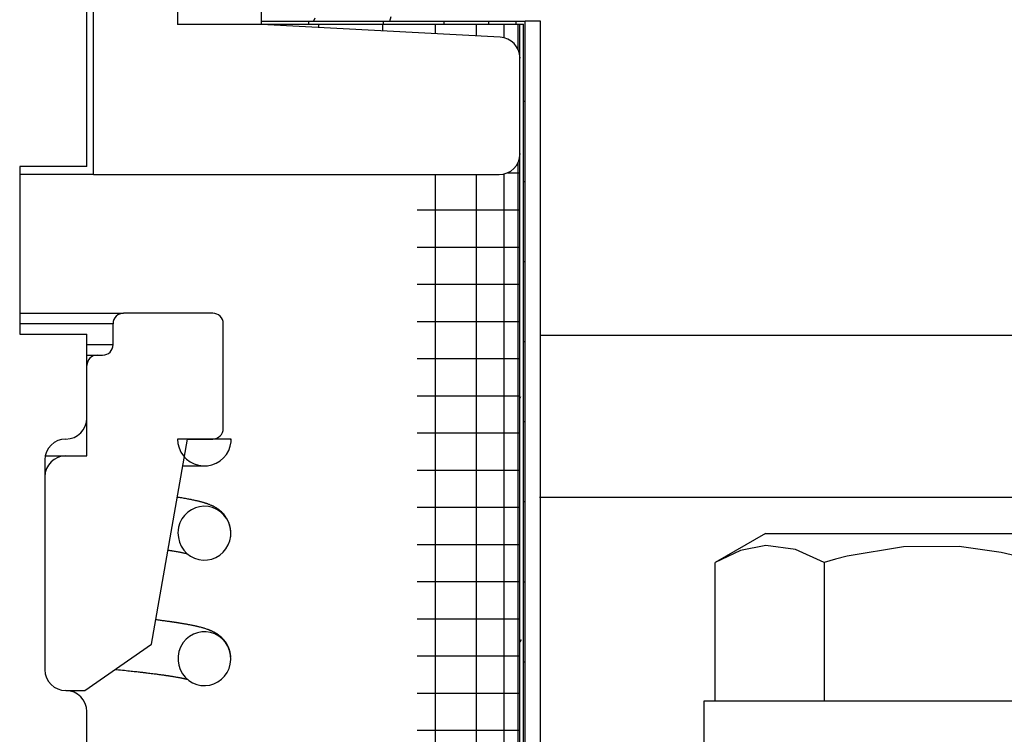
# Model space of a CAD drawing. Extents: x 990 to 4202, y -422 to 622.
# Tile 128 of 200: x 1596.29 to 1597.76, y -104.9 to -103.84. Entities that reach past the tile are written whole.
import ezdxf

# ---------------------------------------------------------------- set-up
doc = ezdxf.new("R2010")
doc.units = 0
doc.header["$MEASUREMENT"] = 0
doc.layers.add('SPILL-BUCKET', color=1, linetype='CONTINUOUS')

msp = doc.modelspace()

# ---------------------------------------------------------------- linework, layer by layer
at = {"layer": 'SPILL-BUCKET', "color": 1, "linetype": 'Continuous'}
for p, q in [((1596.52623, -102.50753), (1596.52623, -103.84606)), ((1596.65115, -103.84606), (1596.65115, -102.50753)), ((1596.40132, -104.06947), (1596.40132, -103.81464)), ((1596.65115, -103.84606), (1596.52623, -103.84606)), ((1597.00629, -103.86467), (1596.65115, -103.84606)), ((1597.03588, -104.03824), (1597.03588, -103.89586)), ((1596.33736, -104.06947), (1596.29137, -104.06947)), ((1596.3722, -104.06947), (1596.33736, -104.06947)), ((1596.39393, -104.06947), (1596.3722, -104.06947)), ((1596.40132, -104.06947), (1596.39393, -104.06947)), ((1596.40132, -104.06947), (1597.00466, -104.06947))]:
    msp.add_line(p, q, dxfattribs=at)
at = {"layer": 'SPILL-BUCKET', "color": 7, "linetype": 'Continuous'}
for p, q in [((1596.39133, -104.05722), (1596.39133, -103.38494)), ((1596.65115, -103.84106), (1597.04338, -103.84106)), ((1596.65115, -103.84523), (1597.03539, -103.84523)), ((1596.72122, -103.84106), (1596.72122, -103.84526)), ((1596.73622, -103.84523), (1596.73622, -103.85054)), ((1596.83112, -103.84523), (1596.83112, -103.85551)), ((1596.83238, -103.84106), (1596.83238, -103.84526)), ((1596.90986, -103.84523), (1596.90986, -103.85962)), ((1596.92255, -103.84106), (1596.92255, -103.84526)), ((1596.97058, -103.84523), (1596.97058, -103.86281)), ((1596.98899, -103.84106), (1596.98899, -103.84526)), ((1597.01187, -103.84523), (1597.01187, -103.86551)), ((1597.02968, -103.84106), (1597.02968, -103.84526)), ((1597.03276, -103.84523), (1597.03276, -103.88228)), ((1597.03539, -106.11451), (1597.03539, -103.84523)), ((1597.03539, -103.84523), (1597.04088, -103.84523)), ((1597.04088, -106.11451), (1597.04088, -103.84523)), ((1597.04338, -106.11451), (1597.04338, -103.84106)), ((1597.06636, -103.84106), (1597.04338, -103.84106)), ((1597.06636, -106.11451), (1597.06636, -103.84106)), ((1597.04088, -103.9603), (1597.04275, -103.9603)), ((1597.04275, -103.9603), (1597.04338, -103.9603)), ((1596.39133, -104.05722), (1596.29139, -104.05722)), ((1596.29139, -104.05722), (1596.29139, -104.30705)), ((1597.03276, -104.05187), (1597.03276, -105.95887)), ((1596.90986, -104.06949), (1596.90986, -105.95887)), ((1596.97058, -104.06949), (1596.97058, -105.95887)), ((1597.01187, -104.06864), (1597.01187, -105.95887)), ((1597.01768, -104.06662), (1597.03095, -104.06662)), ((1597.03095, -104.06662), (1597.03539, -104.06662)), ((1597.04088, -104.07954), (1597.04275, -104.07954)), ((1597.04275, -104.07954), (1597.04338, -104.07954)), ((1596.88268, -104.12197), (1596.93661, -104.12197)), ((1596.93661, -104.12197), (1596.97937, -104.12197)), ((1596.97937, -104.12197), (1597.01034, -104.12197)), ((1597.01034, -104.12197), (1597.0291, -104.12197)), ((1597.0291, -104.12197), (1597.03539, -104.12197)), ((1596.88268, -104.17732), (1596.93661, -104.17732)), ((1596.93661, -104.17732), (1596.97937, -104.17732)), ((1596.97937, -104.17732), (1597.01034, -104.17732)), ((1597.01034, -104.17732), (1597.0291, -104.17732)), ((1597.0291, -104.17732), (1597.03539, -104.17732)), ((1597.04088, -104.19877), (1597.04275, -104.19877)), ((1597.04275, -104.19877), (1597.04338, -104.19877)), ((1596.88268, -104.23266), (1596.93661, -104.23266)), ((1596.93661, -104.23266), (1596.97937, -104.23266)), ((1596.97937, -104.23266), (1597.01034, -104.23266)), ((1597.01034, -104.23266), (1597.0291, -104.23266)), ((1597.0291, -104.23266), (1597.03539, -104.23266)), ((1596.88268, -104.28801), (1596.93661, -104.28801)), ((1596.93661, -104.28801), (1596.97937, -104.28801)), ((1596.97937, -104.28801), (1597.01034, -104.28801)), ((1597.01034, -104.28801), (1597.0291, -104.28801)), ((1597.0291, -104.28801), (1597.03539, -104.28801)), ((1596.29139, -104.30705), (1596.39133, -104.30705)), ((1596.39133, -104.43197), (1596.39133, -104.30705)), ((1597.04088, -104.31801), (1597.04275, -104.31801)), ((1597.04275, -104.31801), (1597.04338, -104.31801)), ((1597.88876, -104.30912), (1597.06606, -104.30912)), ((1596.88268, -104.34336), (1596.93661, -104.34336)), ((1596.93661, -104.34336), (1596.97937, -104.34336)), ((1596.97937, -104.34336), (1597.01034, -104.34336)), ((1597.01034, -104.34336), (1597.0291, -104.34336)), ((1597.0291, -104.34336), (1597.03539, -104.34336)), ((1596.88268, -104.39871), (1596.93661, -104.39871)), ((1596.93661, -104.39871), (1596.97937, -104.39871)), ((1596.97937, -104.39871), (1597.01034, -104.39871)), ((1597.01034, -104.39871), (1597.0291, -104.39871)), ((1597.0291, -104.39871), (1597.03539, -104.39871)), ((1597.03673, -104.40023), (1597.03539, -104.40256)), ((1597.04088, -104.43725), (1597.04275, -104.43725)), ((1597.04275, -104.43725), (1597.04338, -104.43725)), ((1596.88268, -104.45406), (1596.93661, -104.45406)), ((1596.93661, -104.45406), (1596.97937, -104.45406)), ((1596.97937, -104.45406), (1597.01034, -104.45406)), ((1597.01034, -104.45406), (1597.0291, -104.45406)), ((1597.0291, -104.45406), (1597.03539, -104.45406)), ((1596.5263, -104.4632), (1596.52687, -104.46991)), ((1596.60624, -104.4632), (1596.5263, -104.4632)), ((1596.54122, -104.4632), (1596.5787, -104.4632)), ((1596.60434, -104.4632), (1596.60546, -104.4632)), ((1596.60475, -104.47401), (1596.60602, -104.4674)), ((1596.60602, -104.4674), (1596.60619, -104.4653)), ((1596.60619, -104.4653), (1596.60624, -104.4632)), ((1596.52687, -104.46991), (1596.52855, -104.47643)), ((1596.52855, -104.47643), (1596.53131, -104.48257)), ((1596.53131, -104.48257), (1596.53506, -104.48817)), ((1596.599, -104.48614), (1596.60239, -104.48032)), ((1596.60239, -104.48032), (1596.60475, -104.47401)), ((1596.32887, -104.49443), (1596.32887, -104.80671)), ((1596.53506, -104.48817), (1596.53969, -104.49305)), ((1596.53969, -104.49305), (1596.54508, -104.49709)), ((1596.54508, -104.49709), (1596.55107, -104.50016)), ((1596.58378, -104.49913), (1596.58956, -104.49568)), ((1596.58956, -104.49568), (1596.59469, -104.49131)), ((1596.59469, -104.49131), (1596.599, -104.48614)), ((1596.53417, -104.50317), (1596.53426, -104.50317)), ((1596.53426, -104.50317), (1596.53722, -104.50317)), ((1596.53722, -104.50317), (1596.54003, -104.50317)), ((1596.54003, -104.50317), (1596.5416, -104.50317)), ((1596.5416, -104.50317), (1596.54312, -104.50317)), ((1596.54312, -104.50317), (1596.54457, -104.50317)), ((1596.54457, -104.50317), (1596.54597, -104.50317)), ((1596.54597, -104.50317), (1596.54733, -104.50317)), ((1596.54733, -104.50317), (1596.54864, -104.50317)), ((1596.54864, -104.50317), (1596.54997, -104.50317)), ((1596.54997, -104.50317), (1596.55125, -104.50317)), ((1596.55107, -104.50016), (1596.55749, -104.50219)), ((1596.55125, -104.50317), (1596.55258, -104.50317)), ((1596.55258, -104.50317), (1596.55385, -104.50317)), ((1596.55385, -104.50317), (1596.55512, -104.50317)), ((1596.55512, -104.50317), (1596.55633, -104.50317)), ((1596.55633, -104.50317), (1596.55752, -104.50317)), ((1596.55749, -104.50219), (1596.56417, -104.50311)), ((1596.55752, -104.50317), (1596.55864, -104.50317)), ((1596.55864, -104.50317), (1596.55972, -104.50317)), ((1596.55972, -104.50317), (1596.56073, -104.50317)), ((1596.56073, -104.50317), (1596.56169, -104.50317)), ((1596.56169, -104.50317), (1596.56256, -104.50317)), ((1596.56256, -104.50317), (1596.56337, -104.50317)), ((1596.56337, -104.50317), (1596.56408, -104.50317)), ((1596.56408, -104.50317), (1596.56471, -104.50317)), ((1596.56417, -104.50311), (1596.5709, -104.5029)), ((1596.56471, -104.50317), (1596.56523, -104.50317)), ((1596.56523, -104.50317), (1596.56625, -104.50316)), ((1596.5709, -104.5029), (1596.5775, -104.50156)), ((1596.5775, -104.50156), (1596.58378, -104.49913)), ((1596.88268, -104.50941), (1596.93661, -104.50941)), ((1596.93661, -104.50941), (1596.97937, -104.50941)), ((1596.97937, -104.50941), (1597.01034, -104.50941)), ((1597.01034, -104.50941), (1597.0291, -104.50941)), ((1597.0291, -104.50941), (1597.03539, -104.50941)), ((1596.52707, -104.55011), (1596.52592, -104.54994)), ((1596.52807, -104.55027), (1596.52707, -104.55011)), ((1596.52907, -104.55043), (1596.52807, -104.55027)), ((1596.53084, -104.55072), (1596.52907, -104.55043)), ((1596.53259, -104.55101), (1596.53084, -104.55072)), ((1596.53447, -104.55132), (1596.53259, -104.55101)), ((1596.53631, -104.55164), (1596.53447, -104.55132)), ((1596.53815, -104.55196), (1596.53631, -104.55164)), ((1596.53997, -104.55229), (1596.53815, -104.55196)), ((1596.54162, -104.55259), (1596.53997, -104.55229)), ((1596.54324, -104.5529), (1596.54162, -104.55259)), ((1596.54478, -104.55319), (1596.54324, -104.5529)), ((1596.5463, -104.55349), (1596.54478, -104.55319)), ((1596.54774, -104.55378), (1596.5463, -104.55349)), ((1596.54915, -104.55407), (1596.54774, -104.55378)), ((1596.55048, -104.55435), (1596.54915, -104.55407)), ((1596.55179, -104.55463), (1596.55048, -104.55435)), ((1596.55272, -104.55484), (1596.55179, -104.55463)), ((1596.55363, -104.55504), (1596.55272, -104.55484)), ((1596.55459, -104.55526), (1596.55363, -104.55504)), ((1596.55554, -104.55548), (1596.55459, -104.55526)), ((1596.5565, -104.5557), (1596.55554, -104.55548)), ((1596.55745, -104.55593), (1596.5565, -104.5557)), ((1596.55833, -104.55615), (1596.55745, -104.55593)), ((1596.5592, -104.55637), (1596.55833, -104.55615)), ((1596.55979, -104.55652), (1596.5592, -104.55637)), ((1596.56038, -104.55667), (1596.55979, -104.55652)), ((1596.56099, -104.55683), (1596.56038, -104.55667)), ((1596.56161, -104.557), (1596.56099, -104.55683)), ((1596.56228, -104.55718), (1596.56161, -104.557)), ((1596.56295, -104.55736), (1596.56228, -104.55718)), ((1596.56366, -104.55757), (1596.56295, -104.55736)), ((1597.04088, -104.55648), (1597.04275, -104.55648)), ((1597.04275, -104.55648), (1597.04338, -104.55648)), ((1597.88876, -104.55023), (1597.06484, -104.55023)), ((1596.54686, -104.56863), (1596.5415, -104.57235)), ((1596.55276, -104.56585), (1596.54686, -104.56863)), ((1596.55903, -104.5641), (1596.55276, -104.56585)), ((1596.56552, -104.56342), (1596.55903, -104.5641)), ((1596.56438, -104.55777), (1596.56366, -104.55757)), ((1596.56505, -104.55796), (1596.56438, -104.55777)), ((1596.56573, -104.55816), (1596.56505, -104.55796)), ((1596.5721, -104.56386), (1596.56552, -104.56342)), ((1596.5663, -104.55834), (1596.56573, -104.55816)), ((1596.56686, -104.55851), (1596.5663, -104.55834)), ((1596.56733, -104.55866), (1596.56686, -104.55851)), ((1596.5678, -104.5588), (1596.56733, -104.55866)), ((1596.56844, -104.55901), (1596.5678, -104.5588)), ((1596.56909, -104.55923), (1596.56844, -104.55901)), ((1596.56979, -104.55946), (1596.56909, -104.55923)), ((1596.57049, -104.5597), (1596.56979, -104.55946)), ((1596.57124, -104.55997), (1596.57049, -104.5597)), ((1596.572, -104.56024), (1596.57124, -104.55997)), ((1596.57282, -104.56055), (1596.572, -104.56024)), ((1596.57851, -104.5654), (1596.5721, -104.56386)), ((1596.57364, -104.56087), (1596.57282, -104.56055)), ((1596.57453, -104.56122), (1596.57364, -104.56087)), ((1596.57542, -104.56159), (1596.57453, -104.56122)), ((1596.57637, -104.56199), (1596.57542, -104.56159)), ((1596.57733, -104.56242), (1596.57637, -104.56199)), ((1596.57839, -104.56292), (1596.57733, -104.56242)), ((1596.57948, -104.56345), (1596.57839, -104.56292)), ((1596.58467, -104.56807), (1596.57851, -104.5654)), ((1596.58064, -104.56404), (1596.57948, -104.56345)), ((1596.58183, -104.56468), (1596.58064, -104.56404)), ((1596.58258, -104.5651), (1596.58183, -104.56468)), ((1596.58333, -104.56554), (1596.58258, -104.5651)), ((1596.58399, -104.56594), (1596.58333, -104.56554)), ((1596.58464, -104.56635), (1596.58399, -104.56594)), ((1596.5852, -104.56672), (1596.58464, -104.56635)), ((1596.59028, -104.57174), (1596.58467, -104.56807)), ((1596.58578, -104.56709), (1596.5852, -104.56672)), ((1596.58632, -104.56747), (1596.58578, -104.56709)), ((1596.58688, -104.56786), (1596.58632, -104.56747)), ((1596.58747, -104.56829), (1596.58688, -104.56786)), ((1596.58807, -104.56873), (1596.58747, -104.56829)), ((1596.58868, -104.56921), (1596.58807, -104.56873)), ((1596.5893, -104.5697), (1596.58868, -104.56921)), ((1596.59037, -104.5706), (1596.5893, -104.5697)), ((1596.59526, -104.5764), (1596.59028, -104.57174)), ((1596.59147, -104.57157), (1596.59037, -104.5706)), ((1596.59264, -104.57269), (1596.59147, -104.57157)), ((1596.88268, -104.56475), (1596.93661, -104.56475)), ((1596.93661, -104.56475), (1596.97937, -104.56475)), ((1596.97937, -104.56475), (1597.01034, -104.56475)), ((1597.01034, -104.56475), (1597.0291, -104.56475)), ((1597.0291, -104.56475), (1597.03539, -104.56475)), ((1596.53289, -104.58228), (1596.52988, -104.58827)), ((1596.53679, -104.57696), (1596.53289, -104.58228)), ((1596.5415, -104.57235), (1596.53679, -104.57696)), ((1596.59383, -104.57391), (1596.59264, -104.57269)), ((1596.59509, -104.57531), (1596.59383, -104.57391)), ((1596.59633, -104.57681), (1596.59509, -104.57531)), ((1596.59938, -104.58184), (1596.59526, -104.5764)), ((1596.59762, -104.57852), (1596.59633, -104.57681)), ((1596.59885, -104.58034), (1596.59762, -104.57852)), ((1596.59946, -104.58134), (1596.59885, -104.58034)), ((1596.60253, -104.58794), (1596.59938, -104.58184)), ((1596.60006, -104.58235), (1596.59946, -104.58134)), ((1596.60065, -104.58343), (1596.60006, -104.58235)), ((1596.60121, -104.58453), (1596.60065, -104.58343)), ((1596.60174, -104.58563), (1596.60121, -104.58453)), ((1596.60223, -104.58676), (1596.60174, -104.58563)), ((1596.60264, -104.58775), (1596.60223, -104.58676)), ((1596.52719, -104.59889), (1596.52693, -104.60316)), ((1596.52789, -104.59468), (1596.52719, -104.59889)), ((1596.52988, -104.58827), (1596.52789, -104.59468)), ((1596.60461, -104.59449), (1596.60253, -104.58794)), ((1596.60302, -104.58877), (1596.60264, -104.58775)), ((1596.60333, -104.58964), (1596.60302, -104.58877)), ((1596.60363, -104.59054), (1596.60333, -104.58964)), ((1596.60386, -104.59129), (1596.60363, -104.59054)), ((1596.60408, -104.59206), (1596.60386, -104.59129)), ((1596.6043, -104.5929), (1596.60408, -104.59206)), ((1596.60451, -104.59376), (1596.6043, -104.5929)), ((1596.60473, -104.59479), (1596.60451, -104.59376)), ((1596.60555, -104.60127), (1596.60461, -104.59449)), ((1596.60493, -104.59583), (1596.60473, -104.59479)), ((1596.60513, -104.59704), (1596.60493, -104.59583)), ((1596.60529, -104.59825), (1596.60513, -104.59704)), ((1596.60543, -104.59959), (1596.60529, -104.59825)), ((1596.60535, -104.60811), (1596.60555, -104.60127)), ((1596.60553, -104.6009), (1596.60543, -104.59959)), ((1596.60554, -104.6011), (1596.60553, -104.6009)), ((1596.52693, -104.60316), (1596.52745, -104.60999)), ((1596.52745, -104.60999), (1596.5291, -104.61663)), ((1596.60163, -104.62103), (1596.60403, -104.61472)), ((1596.60403, -104.61472), (1596.60535, -104.60811)), ((1596.60516, -104.60946), (1596.60524, -104.60889)), ((1596.51205, -104.62866), (1596.51298, -104.62881)), ((1596.51298, -104.62881), (1596.51379, -104.62893)), ((1596.51379, -104.62893), (1596.51459, -104.62906)), ((1596.51459, -104.62906), (1596.5154, -104.62918)), ((1596.5154, -104.62918), (1596.5162, -104.62931)), ((1596.5162, -104.62931), (1596.51704, -104.62944)), ((1596.51704, -104.62944), (1596.51787, -104.62958)), ((1596.51787, -104.62958), (1596.51873, -104.62972)), ((1596.51873, -104.62972), (1596.51958, -104.62986)), ((1596.51958, -104.62986), (1596.52117, -104.63012)), ((1596.52117, -104.63012), (1596.52271, -104.63039)), ((1596.52271, -104.63039), (1596.52426, -104.63066)), ((1596.52426, -104.63066), (1596.52576, -104.63093)), ((1596.5291, -104.61663), (1596.53185, -104.62291)), ((1596.53185, -104.62291), (1596.53562, -104.62862)), ((1596.53562, -104.62862), (1596.54027, -104.63357)), ((1596.59404, -104.63186), (1596.59828, -104.62676)), ((1596.59828, -104.62676), (1596.60163, -104.62103)), ((1596.88268, -104.6201), (1596.93661, -104.6201)), ((1596.93661, -104.6201), (1596.97937, -104.6201)), ((1596.97937, -104.6201), (1597.01034, -104.6201)), ((1597.01034, -104.6201), (1597.0291, -104.6201)), ((1597.0291, -104.6201), (1597.03539, -104.6201)), ((1596.52576, -104.63093), (1596.52717, -104.63118)), ((1596.52717, -104.63118), (1596.52854, -104.63144)), ((1596.52854, -104.63144), (1596.52982, -104.63168)), ((1596.52982, -104.63168), (1596.53106, -104.63193)), ((1596.53106, -104.63193), (1596.53222, -104.63216)), ((1596.53222, -104.63216), (1596.53333, -104.63238)), ((1596.53333, -104.63238), (1596.53417, -104.63256)), ((1596.53417, -104.63256), (1596.53498, -104.63274)), ((1596.53498, -104.63274), (1596.53579, -104.63291)), ((1596.53579, -104.63291), (1596.53658, -104.63309)), ((1596.53658, -104.63309), (1596.53738, -104.63327)), ((1596.53738, -104.63327), (1596.53816, -104.63345)), ((1596.53816, -104.63345), (1596.5389, -104.63363)), ((1596.5389, -104.63363), (1596.5396, -104.6338)), ((1596.5396, -104.6338), (1596.54022, -104.63395)), ((1596.54022, -104.63395), (1596.5408, -104.6341)), ((1596.54027, -104.63357), (1596.5457, -104.63765)), ((1596.5408, -104.6341), (1596.54099, -104.63415)), ((1596.5457, -104.63765), (1596.55164, -104.64068)), ((1596.55164, -104.64068), (1596.558, -104.64266)), ((1596.558, -104.64266), (1596.56451, -104.64351)), ((1596.56451, -104.64351), (1596.57106, -104.64325)), ((1596.57106, -104.64325), (1596.57743, -104.6419)), ((1596.57743, -104.6419), (1596.58349, -104.63951)), ((1596.58349, -104.63951), (1596.58908, -104.63612)), ((1596.58908, -104.63612), (1596.59404, -104.63186)), ((1596.88268, -104.67545), (1596.93661, -104.67545)), ((1596.93661, -104.67545), (1596.97937, -104.67545)), ((1596.97937, -104.67545), (1597.01034, -104.67545)), ((1597.01034, -104.67545), (1597.0291, -104.67545)), ((1597.0291, -104.67545), (1597.03539, -104.67545)), ((1597.04088, -104.67572), (1597.04275, -104.67572)), ((1597.04275, -104.67572), (1597.04338, -104.67572)), ((1596.49581, -104.73271), (1596.49375, -104.73246)), ((1596.49752, -104.73292), (1596.49581, -104.73271)), ((1596.49922, -104.73314), (1596.49752, -104.73292)), ((1596.50076, -104.73334), (1596.49922, -104.73314)), ((1596.88268, -104.7308), (1596.93661, -104.7308)), ((1596.93661, -104.7308), (1596.97937, -104.7308)), ((1596.97937, -104.7308), (1597.01034, -104.7308)), ((1597.01034, -104.7308), (1597.0291, -104.7308)), ((1597.0291, -104.7308), (1597.03539, -104.7308)), ((1596.50228, -104.73353), (1596.50076, -104.73334)), ((1596.50377, -104.73373), (1596.50228, -104.73353)), ((1596.50525, -104.73392), (1596.50377, -104.73373)), ((1596.50677, -104.73412), (1596.50525, -104.73392)), ((1596.50827, -104.73432), (1596.50677, -104.73412)), ((1596.5098, -104.73453), (1596.50827, -104.73432)), ((1596.51132, -104.73474), (1596.5098, -104.73453)), ((1596.51287, -104.73495), (1596.51132, -104.73474)), ((1596.51441, -104.73517), (1596.51287, -104.73495)), ((1596.51523, -104.73528), (1596.51441, -104.73517)), ((1596.51605, -104.7354), (1596.51523, -104.73528)), ((1596.51687, -104.73552), (1596.51605, -104.7354)), ((1596.51769, -104.73564), (1596.51687, -104.73552)), ((1596.51846, -104.73575), (1596.51769, -104.73564)), ((1596.51922, -104.73586), (1596.51846, -104.73575)), ((1596.51985, -104.73595), (1596.51922, -104.73586)), ((1596.52048, -104.73604), (1596.51985, -104.73595)), ((1596.52097, -104.73612), (1596.52048, -104.73604)), ((1596.52147, -104.73619), (1596.52097, -104.73612)), ((1596.5218, -104.73624), (1596.52147, -104.73619)), ((1596.52213, -104.73629), (1596.5218, -104.73624)), ((1596.52245, -104.73634), (1596.52213, -104.73629)), ((1596.52277, -104.73639), (1596.52245, -104.73634)), ((1596.52317, -104.73645), (1596.52277, -104.73639)), ((1596.52357, -104.73651), (1596.52317, -104.73645)), ((1596.52406, -104.73658), (1596.52357, -104.73651)), ((1596.52455, -104.73666), (1596.52406, -104.73658)), ((1596.52512, -104.73674), (1596.52455, -104.73666)), ((1596.52568, -104.73683), (1596.52512, -104.73674)), ((1596.52633, -104.73693), (1596.52568, -104.73683)), ((1596.52698, -104.73704), (1596.52633, -104.73693)), ((1596.5277, -104.73715), (1596.52698, -104.73704)), ((1596.52843, -104.73726), (1596.5277, -104.73715)), ((1596.52937, -104.73742), (1596.52843, -104.73726)), ((1596.5303, -104.73757), (1596.52937, -104.73742)), ((1596.53131, -104.73773), (1596.5303, -104.73757)), ((1596.53232, -104.7379), (1596.53131, -104.73773)), ((1596.53334, -104.73807), (1596.53232, -104.7379)), ((1596.53434, -104.73824), (1596.53334, -104.73807)), ((1596.53535, -104.73841), (1596.53434, -104.73824)), ((1596.53636, -104.73858), (1596.53535, -104.73841)), ((1596.53736, -104.73876), (1596.53636, -104.73858)), ((1596.53836, -104.73893), (1596.53736, -104.73876)), ((1596.53936, -104.73911), (1596.53836, -104.73893)), ((1596.54035, -104.73929), (1596.53936, -104.73911)), ((1596.54145, -104.7395), (1596.54035, -104.73929)), ((1596.54255, -104.7397), (1596.54145, -104.7395)), ((1596.54365, -104.73991), (1596.54255, -104.7397)), ((1596.54474, -104.74012), (1596.54365, -104.73991)), ((1596.54586, -104.74034), (1596.54474, -104.74012)), ((1596.54697, -104.74056), (1596.54586, -104.74034)), ((1596.54785, -104.74074), (1596.54697, -104.74056)), ((1596.54871, -104.74092), (1596.54785, -104.74074)), ((1596.54961, -104.7411), (1596.54871, -104.74092)), ((1596.55049, -104.74129), (1596.54961, -104.7411)), ((1596.55136, -104.74147), (1596.55049, -104.74129)), ((1596.55222, -104.74166), (1596.55136, -104.74147)), ((1596.55296, -104.74182), (1596.55222, -104.74166)), ((1596.55369, -104.74199), (1596.55296, -104.74182)), ((1596.5543, -104.74213), (1596.55369, -104.74199)), ((1596.5549, -104.74226), (1596.5543, -104.74213)), ((1596.55583, -104.74248), (1596.5549, -104.74226)), ((1596.55675, -104.7427), (1596.55583, -104.74248)), ((1596.55795, -104.74299), (1596.55675, -104.7427)), ((1596.55914, -104.74329), (1596.55795, -104.74299)), ((1596.56047, -104.74363), (1596.55914, -104.74329)), ((1596.56178, -104.74398), (1596.56047, -104.74363)), ((1596.56274, -104.74424), (1596.56178, -104.74398)), ((1596.5637, -104.74451), (1596.56274, -104.74424)), ((1596.56477, -104.74482), (1596.5637, -104.74451)), ((1596.56584, -104.74513), (1596.56477, -104.74482)), ((1596.5671, -104.74552), (1596.56584, -104.74513)), ((1596.56835, -104.74592), (1596.5671, -104.74552)), ((1596.56948, -104.74629), (1596.56835, -104.74592)), ((1596.57062, -104.74668), (1596.56948, -104.74629)), ((1596.57122, -104.7469), (1596.57062, -104.74668)), ((1596.57183, -104.74712), (1596.57122, -104.7469)), ((1596.57248, -104.74735), (1596.57183, -104.74712)), ((1596.57312, -104.7476), (1596.57248, -104.74735)), ((1596.57381, -104.74787), (1596.57312, -104.7476)), ((1596.5745, -104.74814), (1596.57381, -104.74787)), ((1596.53909, -104.76146), (1596.53477, -104.76641)), ((1596.54415, -104.75728), (1596.53909, -104.76146)), ((1596.5498, -104.75403), (1596.54415, -104.75728)), ((1596.5559, -104.75176), (1596.5498, -104.75403)), ((1596.56232, -104.75055), (1596.5559, -104.75176)), ((1596.56886, -104.75043), (1596.56232, -104.75055)), ((1596.5754, -104.75145), (1596.56886, -104.75043)), ((1596.57522, -104.74844), (1596.5745, -104.74814)), ((1596.57594, -104.74874), (1596.57522, -104.74844)), ((1596.58168, -104.75355), (1596.5754, -104.75145)), ((1596.57668, -104.74907), (1596.57594, -104.74874)), ((1596.57742, -104.7494), (1596.57668, -104.74907)), ((1596.57815, -104.74974), (1596.57742, -104.7494)), ((1596.57889, -104.75009), (1596.57815, -104.74974)), ((1596.57952, -104.7504), (1596.57889, -104.75009)), ((1596.58017, -104.75073), (1596.57952, -104.7504)), ((1596.58054, -104.75092), (1596.58017, -104.75073)), ((1596.58091, -104.75111), (1596.58054, -104.75092)), ((1596.58127, -104.75131), (1596.58091, -104.75111)), ((1596.58164, -104.75151), (1596.58127, -104.75131)), ((1596.58201, -104.75172), (1596.58164, -104.75151)), ((1596.58761, -104.75676), (1596.58168, -104.75355)), ((1596.58239, -104.75193), (1596.58201, -104.75172)), ((1596.58277, -104.75215), (1596.58239, -104.75193)), ((1596.58316, -104.75238), (1596.58277, -104.75215)), ((1596.58358, -104.75263), (1596.58316, -104.75238)), ((1596.58401, -104.75289), (1596.58358, -104.75263)), ((1596.58454, -104.75322), (1596.58401, -104.75289)), ((1596.58507, -104.75356), (1596.58454, -104.75322)), ((1596.5856, -104.75391), (1596.58507, -104.75356)), ((1596.58613, -104.75427), (1596.5856, -104.75391)), ((1596.58662, -104.75461), (1596.58613, -104.75427)), ((1596.58711, -104.75496), (1596.58662, -104.75461)), ((1596.58753, -104.75526), (1596.58711, -104.75496)), ((1596.58794, -104.75557), (1596.58753, -104.75526)), ((1596.5929, -104.76093), (1596.58761, -104.75676)), ((1596.58828, -104.75583), (1596.58794, -104.75557)), ((1596.58862, -104.75609), (1596.58828, -104.75583)), ((1596.58895, -104.75635), (1596.58862, -104.75609)), ((1596.58928, -104.75663), (1596.58895, -104.75635)), ((1596.58965, -104.75693), (1596.58928, -104.75663)), ((1596.59002, -104.75724), (1596.58965, -104.75693)), ((1596.59048, -104.75763), (1596.59002, -104.75724)), ((1596.59094, -104.75803), (1596.59048, -104.75763)), ((1596.59147, -104.75851), (1596.59094, -104.75803)), ((1596.592, -104.759), (1596.59147, -104.75851)), ((1596.59289, -104.75987), (1596.592, -104.759)), ((1596.59379, -104.7608), (1596.59289, -104.75987)), ((1596.59747, -104.76602), (1596.5929, -104.76093)), ((1596.59471, -104.7618), (1596.59379, -104.7608)), ((1596.59562, -104.76286), (1596.59471, -104.7618)), ((1597.03761, -104.7621), (1597.03539, -104.76594)), ((1596.53068, -104.77334), (1596.52834, -104.77979)), ((1596.53255, -104.76977), (1596.53068, -104.77334)), ((1596.53477, -104.76641), (1596.53255, -104.76977)), ((1596.5966, -104.76408), (1596.59562, -104.76286)), ((1596.59755, -104.76536), (1596.5966, -104.76408)), ((1596.60111, -104.7718), (1596.59747, -104.76602)), ((1596.59858, -104.76686), (1596.59755, -104.76536)), ((1596.59956, -104.76843), (1596.59858, -104.76686)), ((1596.60058, -104.77022), (1596.59956, -104.76843)), ((1596.60152, -104.7721), (1596.60058, -104.77022)), ((1596.60372, -104.77816), (1596.60111, -104.7718)), ((1596.60206, -104.7733), (1596.60152, -104.7721)), ((1596.60258, -104.77454), (1596.60206, -104.7733)), ((1596.60299, -104.77562), (1596.60258, -104.77454)), ((1596.60339, -104.77674), (1596.60299, -104.77562)), ((1596.60369, -104.77767), (1596.60339, -104.77674)), ((1596.52711, -104.78654), (1596.52704, -104.7934)), ((1596.52834, -104.77979), (1596.52711, -104.78654)), ((1596.60398, -104.77865), (1596.60369, -104.77767)), ((1596.60523, -104.78486), (1596.60372, -104.77816)), ((1596.6042, -104.77946), (1596.60398, -104.77865)), ((1596.60441, -104.7803), (1596.6042, -104.77946)), ((1596.6046, -104.7811), (1596.60441, -104.7803)), ((1596.60477, -104.78191), (1596.6046, -104.7811)), ((1596.60496, -104.78294), (1596.60477, -104.78191)), ((1596.60481, -104.79845), (1596.60559, -104.79167)), ((1596.60513, -104.78398), (1596.60496, -104.78294)), ((1596.6053, -104.78523), (1596.60513, -104.78398)), ((1596.60559, -104.79167), (1596.60523, -104.78486)), ((1596.60543, -104.7865), (1596.6053, -104.78523)), ((1596.60551, -104.78755), (1596.60543, -104.7865)), ((1596.88268, -104.78615), (1596.93661, -104.78615)), ((1596.93661, -104.78615), (1596.97937, -104.78615)), ((1596.97937, -104.78615), (1597.01034, -104.78615)), ((1597.01034, -104.78615), (1597.0291, -104.78615)), ((1597.0291, -104.78615), (1597.03539, -104.78615)), ((1596.4334, -104.8063), (1596.43559, -104.80652)), ((1596.43559, -104.80652), (1596.43862, -104.80682)), ((1596.52704, -104.7934), (1596.52811, -104.80017)), ((1596.52811, -104.80017), (1596.53031, -104.80668)), ((1596.60004, -104.81097), (1596.60294, -104.80491)), ((1596.60294, -104.80491), (1596.60481, -104.79845)), ((1596.60403, -104.80164), (1596.60406, -104.80151)), ((1597.04088, -104.79496), (1597.04275, -104.79496)), ((1597.04275, -104.79496), (1597.04338, -104.79496)), ((1596.43862, -104.80682), (1596.44161, -104.80712)), ((1596.44161, -104.80712), (1596.44439, -104.8074)), ((1596.44439, -104.8074), (1596.44715, -104.80768)), ((1596.44715, -104.80768), (1596.4497, -104.80794)), ((1596.4497, -104.80794), (1596.45223, -104.80821)), ((1596.45223, -104.80821), (1596.45471, -104.80847)), ((1596.45471, -104.80847), (1596.45717, -104.80873)), ((1596.45717, -104.80873), (1596.45942, -104.80897)), ((1596.45942, -104.80897), (1596.46164, -104.80921)), ((1596.46164, -104.80921), (1596.46365, -104.80943)), ((1596.46365, -104.80943), (1596.46565, -104.80965)), ((1596.46565, -104.80965), (1596.46744, -104.80985)), ((1596.46744, -104.80985), (1596.46922, -104.81006)), ((1596.46922, -104.81006), (1596.47048, -104.8102)), ((1596.47048, -104.8102), (1596.47173, -104.81034)), ((1596.47173, -104.81034), (1596.4729, -104.81047)), ((1596.4729, -104.81047), (1596.47406, -104.81061)), ((1596.47406, -104.81061), (1596.47531, -104.81075)), ((1596.47531, -104.81075), (1596.47655, -104.8109)), ((1596.47655, -104.8109), (1596.47789, -104.81106)), ((1596.47789, -104.81106), (1596.47923, -104.81122)), ((1596.47923, -104.81122), (1596.48117, -104.81145)), ((1596.48117, -104.81145), (1596.48308, -104.81168)), ((1596.48308, -104.81168), (1596.48517, -104.81194)), ((1596.48517, -104.81194), (1596.48723, -104.81219)), ((1596.48723, -104.81219), (1596.48945, -104.81247)), ((1596.48945, -104.81247), (1596.49164, -104.81275)), ((1596.49164, -104.81275), (1596.493, -104.81293)), ((1596.493, -104.81293), (1596.49435, -104.81311)), ((1596.49435, -104.81311), (1596.49575, -104.81329)), ((1596.49575, -104.81329), (1596.49713, -104.81347)), ((1596.49713, -104.81347), (1596.49848, -104.81365)), ((1596.49848, -104.81365), (1596.49982, -104.81384)), ((1596.49982, -104.81384), (1596.501, -104.814)), ((1596.501, -104.814), (1596.50216, -104.81416)), ((1596.50216, -104.81416), (1596.50309, -104.81429)), ((1596.50309, -104.81429), (1596.504, -104.81442)), ((1596.504, -104.81442), (1596.5048, -104.81453)), ((1596.5048, -104.81453), (1596.50559, -104.81464)), ((1596.50559, -104.81464), (1596.50626, -104.81474)), ((1596.50626, -104.81474), (1596.50692, -104.81484)), ((1596.50692, -104.81484), (1596.50747, -104.81492)), ((1596.50747, -104.81492), (1596.50801, -104.815)), ((1596.50801, -104.815), (1596.50836, -104.81505)), ((1596.50836, -104.81505), (1596.50871, -104.8151)), ((1596.50871, -104.8151), (1596.509, -104.81514)), ((1596.509, -104.81514), (1596.5093, -104.81518)), ((1596.5093, -104.81518), (1596.50966, -104.81524)), ((1596.50966, -104.81524), (1596.51002, -104.81529)), ((1596.51002, -104.81529), (1596.51048, -104.81536)), ((1596.51048, -104.81536), (1596.51094, -104.81543)), ((1596.51094, -104.81543), (1596.5116, -104.81553)), ((1596.5116, -104.81553), (1596.51226, -104.81563)), ((1596.51226, -104.81563), (1596.51304, -104.81575)), ((1596.51304, -104.81575), (1596.51382, -104.81587)), ((1596.51382, -104.81587), (1596.51472, -104.81601)), ((1596.51472, -104.81601), (1596.51561, -104.81615)), ((1596.51561, -104.81615), (1596.51655, -104.8163)), ((1596.51655, -104.8163), (1596.51747, -104.81645)), ((1596.51747, -104.81645), (1596.51837, -104.81659)), ((1596.51837, -104.81659), (1596.51925, -104.81674)), ((1596.51925, -104.81674), (1596.5201, -104.81688)), ((1596.5201, -104.81688), (1596.52095, -104.81702)), ((1596.52095, -104.81702), (1596.52218, -104.81723)), ((1596.52218, -104.81723), (1596.52339, -104.81744)), ((1596.52339, -104.81744), (1596.52453, -104.81764)), ((1596.52453, -104.81764), (1596.52566, -104.81784)), ((1596.52566, -104.81784), (1596.52671, -104.81803)), ((1596.52671, -104.81803), (1596.52775, -104.81822)), ((1596.52775, -104.81822), (1596.52869, -104.8184)), ((1596.52869, -104.8184), (1596.52961, -104.81858)), ((1596.52961, -104.81858), (1596.53044, -104.81874)), ((1596.53031, -104.80668), (1596.53358, -104.81273)), ((1596.53044, -104.81874), (1596.53125, -104.8189)), ((1596.53125, -104.8189), (1596.53197, -104.81904)), ((1596.53197, -104.81904), (1596.53268, -104.81919)), ((1596.53268, -104.81919), (1596.53335, -104.81932)), ((1596.53335, -104.81932), (1596.53401, -104.81946)), ((1596.53358, -104.81273), (1596.5378, -104.81808)), ((1596.53401, -104.81946), (1596.53461, -104.81959)), ((1596.53461, -104.81959), (1596.5352, -104.81972)), ((1596.5352, -104.81972), (1596.5358, -104.81985)), ((1596.5358, -104.81985), (1596.53639, -104.81998)), ((1596.53639, -104.81998), (1596.53699, -104.82011)), ((1596.53699, -104.82011), (1596.53758, -104.82025)), ((1596.53758, -104.82025), (1596.53818, -104.82039)), ((1596.5378, -104.81808), (1596.54287, -104.82264)), ((1596.53818, -104.82039), (1596.53877, -104.82053)), ((1596.53877, -104.82053), (1596.53938, -104.82068)), ((1596.53938, -104.82068), (1596.53996, -104.82082)), ((1596.53996, -104.82082), (1596.5403, -104.82091)), ((1596.5403, -104.82091), (1596.54064, -104.82099)), ((1596.54064, -104.82099), (1596.54098, -104.82108)), ((1596.58631, -104.82489), (1596.5916, -104.82107)), ((1596.5916, -104.82107), (1596.59623, -104.81637)), ((1596.59623, -104.81637), (1596.60004, -104.81097)), ((1596.54287, -104.82264), (1596.54855, -104.8262)), ((1596.54855, -104.8262), (1596.55475, -104.82874)), ((1596.55475, -104.82874), (1596.56117, -104.83015)), ((1596.56117, -104.83015), (1596.56775, -104.83046)), ((1596.56775, -104.83046), (1596.57422, -104.82966)), ((1596.57422, -104.82966), (1596.58046, -104.82779)), ((1596.58046, -104.82779), (1596.58631, -104.82489)), ((1596.88268, -104.8415), (1596.93661, -104.8415)), ((1596.93661, -104.8415), (1596.97937, -104.8415)), ((1596.97937, -104.8415), (1597.01034, -104.8415)), ((1597.01034, -104.8415), (1597.0291, -104.8415)), ((1597.0291, -104.8415), (1597.03539, -104.8415)), ((1596.39133, -106.37964), (1596.39133, -104.86917)), ((1596.88268, -104.89684), (1596.93661, -104.89684)), ((1596.93661, -104.89684), (1596.97937, -104.89684)), ((1596.97937, -104.89684), (1597.01034, -104.89684)), ((1597.01034, -104.89684), (1597.0291, -104.89684)), ((1597.0291, -104.89684), (1597.03539, -104.89684))]:
    msp.add_line(p, q, dxfattribs=at)
at = {"layer": 'SPILL-BUCKET', "linetype": 'Continuous'}
for p, q in [((1596.73042, -103.83638), (1596.72877, -103.84107)), ((1596.84233, -103.84106), (1596.84437, -103.83411)), ((1596.29139, -104.27583), (1596.43921, -104.27583)), ((1596.43921, -104.27583), (1596.44598, -104.27583)), ((1596.5787, -104.27583), (1596.44598, -104.27583)), ((1596.43036, -104.29144), (1596.29139, -104.29144)), ((1596.43036, -104.32267), (1596.43036, -104.29144)), ((1596.59431, -104.44758), (1596.59431, -104.29144)), ((1596.39133, -104.32267), (1596.43036, -104.32267)), ((1596.39132, -104.33828), (1596.40301, -104.33828)), ((1596.40301, -104.33828), (1596.40694, -104.33828)), ((1596.40694, -104.33828), (1596.41475, -104.33828)), ((1596.39133, -104.48818), (1596.39133, -104.3539)), ((1596.48739, -104.76849), (1596.54122, -104.4632)), ((1596.3295, -104.48818), (1596.35231, -104.48818)), ((1596.35231, -104.48818), (1596.3601, -104.48818)), ((1596.3601, -104.48818), (1596.39133, -104.48818)), ((1597.40099, -104.60375), (1597.32628, -104.64689)), ((1597.40099, -104.60375), (1597.88876, -104.60375)), ((1597.36391, -104.62938), (1597.32628, -104.64689)), ((1597.40165, -104.62192), (1597.36391, -104.62938)), ((1597.44605, -104.6278), (1597.40165, -104.62192)), ((1597.48855, -104.64689), (1597.44605, -104.6278)), ((1597.60652, -104.62379), (1597.52262, -104.63787)), ((1597.68936, -104.6233), (1597.60652, -104.62379)), ((1597.75212, -104.632), (1597.68936, -104.6233)), ((1597.50554, -104.64218), (1597.48855, -104.64689)), ((1597.52262, -104.63787), (1597.50554, -104.64218)), ((1597.81309, -104.64689), (1597.75212, -104.632)), ((1597.32628, -104.85358), (1597.32628, -104.64689)), ((1597.48855, -104.64689), (1597.48855, -104.85358)), ((1596.3882, -104.83794), (1596.48739, -104.76849)), ((1596.3601, -104.83794), (1596.3882, -104.83794)), ((1597.30955, -104.85358), (1597.30955, -104.94752)), ((1597.88876, -104.85358), (1597.30955, -104.85358))]:
    msp.add_line(p, q, dxfattribs=at)
at = {"layer": 'SPILL-BUCKET', "color": 1, "linetype": 'Continuous'}
for centre, start, end in [((1597.00466, -103.89586), 0, 87), ((1597.00466, -104.03824), 270, 0)]:
    msp.add_arc(centre, 0.03123, start, end, dxfattribs=at)
at = {"layer": 'SPILL-BUCKET', "linetype": 'Continuous'}
for centre, radius, start, end in [((1596.44598, -104.29144), 0.01561, 90, 180), ((1596.5787, -104.29144), 0.01561, 0, 90), ((1596.41475, -104.32267), 0.01561, 270, 0), ((1596.40694, -104.3539), 0.01561, 90, 180), ((1596.5787, -104.44758), 0.01561, 270, 0), ((1596.3601, -104.51941), 0.03123, 90, 180)]:
    msp.add_arc(centre, radius, start, end, dxfattribs=at)
at = {"layer": 'SPILL-BUCKET', "color": 7, "linetype": 'Continuous'}
for centre, start, end in [((1596.3601, -104.43197), 270, 0), ((1596.3601, -104.49443), 90, 180), ((1596.3601, -104.80671), 180, 270), ((1596.3601, -104.80671), 180, 270), ((1596.3601, -104.86917), 0, 90)]:
    msp.add_arc(centre, 0.03123, start, end, dxfattribs=at)

doc.saveas('drawing.dxf')
